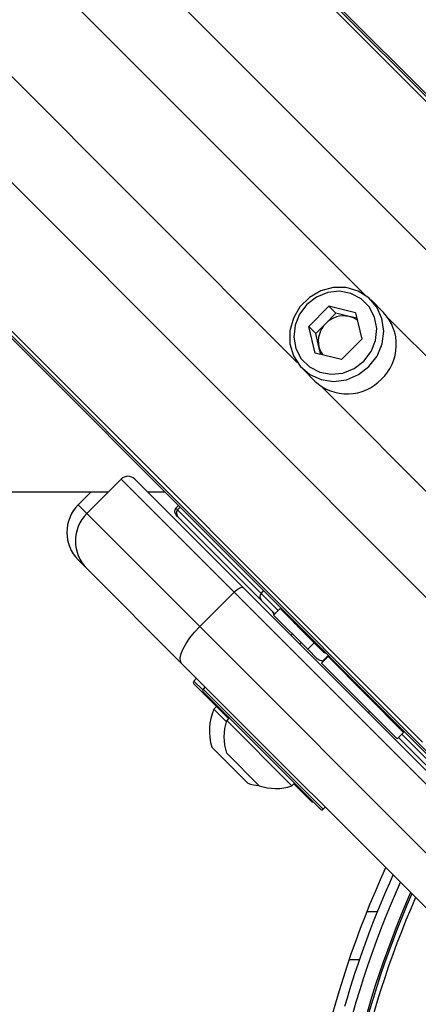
# Model space of a CAD drawing. Header units: millimetres. Extents: x 10 to 13239, y 20 to 10604.
# Tile 71 of 139: x 3818 to 3859, y 7177 to 7278. Entities that reach past the tile are written whole.
import ezdxf

# ---------------------------------------------------------------- set-up
doc = ezdxf.new("R2010")
doc.units = ezdxf.units.MM

msp = doc.modelspace()

# ---------------------------------------------------------------- linework, layer by layer
at = {"color": 8, "linetype": 'Continuous', "lineweight": 25}
for p, q in [((3892.44, 7236.71), (3171.35, 7957.79)), ((3884.55, 7229.32), (3163.31, 7950.57)), ((3866.66, 7211.43), (3145.42, 7932.68)), ((3859.27, 7203.55), (3138.79, 7924.03)), ((3853.34, 7249.6), (3324.8, 7778.15)), ((3846.38, 7242.64), (3317.83, 7771.19)), ((3880.5, 7222.45), (3855.79, 7247.16)), ((3873.54, 7215.48), (3848.83, 7240.19)), ((3823.81, 7227.98), (3824.7, 7227.09)), ((3833.88, 7227.64), (3834.05, 7227.46)), ((3834.05, 7227.46), (3834.3, 7227.74)), ((3842.65, 7218.87), (3842.9, 7219.15)), ((3842.65, 7218.87), (3844.41, 7217.1)), ((3835.72, 7209.84), (3836.64, 7208.93)), ((3836.69, 7209.02), (3849.06, 7196.65)), ((3857.14, 7204.37), (3864.43, 7197.08)), ((3853.56, 7186.14), (3854.64, 7186.14))]:
    msp.add_line(p, q, dxfattribs=at)
at = {"color": 7, "linetype": 'Continuous', "lineweight": 25}
for p, q in [((3893.91, 7235.75), (3289.08, 7840.57)), ((3860.24, 7202.08), (3255.8, 7806.52)), ((3861.44, 7200.61), (3263.42, 7798.63)), ((3895.38, 7234.55), (3755.41, 7374.52)), ((3855.27, 7247.79), (3853.98, 7249.08)), ((3849.65, 7248.42), (3847.57, 7246.34)), ((3852.37, 7247.76), (3849.65, 7248.42)), ((3850.36, 7247.7), (3849.65, 7248.42)), ((3852.37, 7247.76), (3853.03, 7245.03)), ((3850.36, 7247.7), (3849.32, 7246.66)), ((3851.73, 7247.37), (3850.36, 7247.7)), ((3852.51, 7247.18), (3851.73, 7247.37)), ((3848.22, 7243.61), (3847.57, 7246.34)), ((3848.29, 7245.62), (3847.57, 7246.34)), ((3849.32, 7246.66), (3848.29, 7245.62)), ((3848.61, 7244.26), (3848.29, 7245.62)), ((3850.95, 7242.96), (3853.03, 7245.03)), ((3848.8, 7243.47), (3848.61, 7244.26)), ((3850.95, 7242.96), (3848.22, 7243.61)), ((3846.91, 7242.01), (3848.2, 7240.72)), ((3828.24, 7230.63), (3824.7, 7227.09)), ((3839.87, 7218.99), (3828.24, 7230.63)), ((3829.65, 7230.63), (3840.82, 7219.46)), ((3825.15, 7229.32), (3823.81, 7227.98)), ((3830.95, 7229.32), (3832.72, 7229.32)), ((3834.13, 7227.92), (3833.88, 7227.64)), ((3834.05, 7227.46), (3842.65, 7218.87)), ((3824.7, 7227.09), (3836.33, 7215.46)), ((3834.05, 7226.79), (3833.9, 7226.95)), ((3842.65, 7218.19), (3834.05, 7226.79)), ((3824.7, 7221.43), (3823.81, 7222.32)), ((3834.47, 7211.66), (3824.7, 7221.43)), ((3840.82, 7219.46), (3870.81, 7189.47)), ((3839.87, 7218.99), (3836.33, 7215.46)), ((3869.86, 7189.01), (3839.87, 7218.99)), ((3844.08, 7216.77), (3842.65, 7218.19)), ((3844.61, 7217.3), (3843.95, 7216.64)), ((3847.47, 7213.12), (3843.95, 7216.64)), ((3844.01, 7216.7), (3843.99, 7216.71)), ((3848.12, 7213.78), (3844.61, 7217.3)), ((3836.33, 7215.46), (3866.32, 7185.47)), ((3845.89, 7214.71), (3845.73, 7214.55)), ((3845.89, 7214.71), (3845.73, 7214.55)), ((3846.78, 7213.81), (3846.62, 7213.65)), ((3846.78, 7213.81), (3846.62, 7213.65)), ((3848.12, 7213.78), (3847.47, 7213.12)), ((3849.06, 7212.84), (3848.12, 7213.78)), ((3847.47, 7213.12), (3848.44, 7212.15)), ((3848.89, 7211.7), (3849.55, 7212.36)), ((3848.99, 7211.89), (3849.57, 7212.47)), ((3849.02, 7211.85), (3849.61, 7212.44)), ((3849.55, 7212.36), (3849.54, 7212.36)), ((3857.34, 7204.57), (3849.55, 7212.36)), ((3864.46, 7181.68), (3834.47, 7211.66)), ((3848.89, 7211.71), (3848.89, 7211.7)), ((3856.68, 7203.91), (3848.89, 7211.7)), ((3848.99, 7211.89), (3849.08, 7211.91)), ((3836.01, 7210.13), (3835.72, 7209.84)), ((3839.3, 7205.98), (3835.72, 7209.56)), ((3836.9, 7209.24), (3836.69, 7209.02)), ((3848.78, 7196.65), (3836.69, 7208.74)), ((3838.06, 7207.23), (3837.79, 7206.96)), ((3839.07, 7205.68), (3837.79, 7206.96)), ((3853.69, 7206.58), (3853.85, 7206.74)), ((3853.69, 7206.58), (3853.85, 7206.74)), ((3839.37, 7206.05), (3839.11, 7205.78)), ((3845.82, 7199.07), (3839.11, 7205.78)), ((3856.68, 7203.91), (3857.34, 7204.57)), ((3863.75, 7197.1), (3856.8, 7204.04)), ((3841.29, 7199.33), (3837.58, 7203.04)), ((3842.47, 7199.07), (3839.11, 7202.43)), ((3845.82, 7199.07), (3846.09, 7199.34)), ((3847.82, 7197.47), (3846.02, 7199.26)), ((3849.06, 7196.65), (3849.27, 7196.86)), ((3852.77, 7181.14), (3851.72, 7181.14))]:
    msp.add_line(p, q, dxfattribs=at)
at = {"color": 7, "linetype": 'Continuous', "lineweight": 25, "flags": 128}
for points in [[(3853.77, 7242.22), (3854.6, 7243.29), (3855.12, 7244.54), (3855.3, 7245.86), (3855.11, 7247.15), (3854.58, 7248.33), (3853.74, 7249.3), (3852.66, 7249.99), (3851.41, 7250.35), (3850.09, 7250.36), (3848.8, 7250), (3847.63, 7249.32), (3846.66, 7248.36), (3845.98, 7247.19), (3845.63, 7245.89), (3845.63, 7244.57), (3846, 7243.33), (3846.69, 7242.24), (3847.66, 7241.41), (3848.83, 7240.87), (3850.13, 7240.69), (3851.45, 7240.86), (3852.69, 7241.39), (3853.77, 7242.22)], [(3853.23, 7242.76), (3853.99, 7243.75), (3854.44, 7244.91), (3854.57, 7246.12), (3854.35, 7247.3), (3853.8, 7248.35), (3852.96, 7249.18), (3851.91, 7249.73), (3850.73, 7249.96), (3849.52, 7249.83), (3848.37, 7249.37), (3847.37, 7248.62), (3846.61, 7247.62), (3846.15, 7246.47), (3846.03, 7245.25), (3846.25, 7244.07), (3846.8, 7243.02), (3847.64, 7242.19), (3848.69, 7241.64), (3849.87, 7241.42), (3851.08, 7241.54), (3852.23, 7242), (3853.23, 7242.76)], [(3584.56, 7229.21), (3627.39, 7229.23), (3670.23, 7229.25), (3713.06, 7229.27), (3755.89, 7229.29), (3798.73, 7229.31), (3826.93, 7229.32)], [(3839.87, 7218.99), (3840.01, 7219.13), (3840.16, 7219.25), (3840.3, 7219.35), (3840.44, 7219.42), (3840.56, 7219.47), (3840.67, 7219.5), (3840.76, 7219.49), (3840.82, 7219.46)], [(3834.47, 7211.66), (3834.34, 7211.91), (3834.32, 7212.25), (3834.41, 7212.68), (3834.62, 7213.17), (3834.93, 7213.72), (3835.33, 7214.3), (3835.8, 7214.89), (3836.33, 7215.46)]]:
    msp.add_lwpolyline(points, dxfattribs=at)
at = {"color": 7, "linetype": 'Continuous', "lineweight": 25}
for centre, radius, start, end in [((3851.74, 7244.46), 4.85, 313.2414, 43.2877), ((3851.16, 7244.86), 2.57, 77.3516, 135.6096), ((3851.19, 7245.14), 2.3, 53.5533, 76.6221), ((3851.12, 7244.82), 2.57, 134.3904, 192.6484), ((3850.85, 7244.79), 2.3, 193.3779, 216.4467), ((3851.52, 7244.25), 4.85, 226.7123, 316.7586), ((3828.94, 7229.92), 1, 45, 135), ((3826.64, 7225.15), 4, 135, 225), ((3834.25, 7227.3), 0.5, 138, 225), ((3834.41, 7227.13), 0.487, 136.5772, 223.6997), ((3827.53, 7224.26), 4, 135, 225), ((3843, 7218.53), 0.487, 136.5772, 223.6997), ((3844.34, 7217.07), 0.5, 188.1301, 225), ((3846.73, 7216.59), 1, 225, 250.8419), ((3835.87, 7209.7), 0.2, 135, 225), ((3836.83, 7208.88), 0.2, 135, 225), ((3842.97, 7204.72), 5.65, 156.6102, 197.2991), ((3856.63, 7206.69), 1, 199.1581, 225), ((3844.15, 7204.11), 5.32, 161.6616, 198.4591), ((3842.97, 7204.72), 5.65, 252.7009, 264.621), ((3844.15, 7204.11), 5.32, 251.5409, 288.3384), ((3847.96, 7197.61), 0.2, 225, 285), ((3848.92, 7196.79), 0.2, 225, 315), ((3947.34, 7148.64), 101, 155.4268, 180), ((3947.34, 7148.64), 99, 155.8585, 204.1415), ((3947.34, 7148.64), 100, 155.6403, 163.9094), ((3947.34, 7148.64), 97.6, 156.1724, 203.8276)]:
    msp.add_arc(centre, radius, start, end, dxfattribs=at)
at = {"color": 8, "linetype": 'Continuous', "lineweight": 25}
for radius, start, end in [(97.43, 156.2097, 203.7903), (96.93, 156.3244, 203.6756)]:
    msp.add_arc((3947.34, 7148.64), radius, start, end, dxfattribs=at)
at = {"color": 7, "linetype": 'Continuous', "lineweight": 25}
for points, knots in [([(3849.32, 7212.72), (3849.29, 7212.73), (3849.18, 7212.74), (3849.11, 7212.8), (3849.06, 7212.84)], [0, 0, 0, 0, 0.352331, 1, 1, 1, 1]), ([(3849.54, 7212.36), (3849.54, 7212.37), (3849.55, 7212.37), (3849.6, 7212.42), (3849.61, 7212.43)], [0, 0, 0, 0, 0.803632, 1, 1, 1, 1]), ([(3848.99, 7211.89), (3848.83, 7211.93), (3848.62, 7211.99), (3848.48, 7212.12), (3848.44, 7212.15)], [0, 0, 0, 0, 0.7748184, 1, 1, 1, 1]), ([(3848.89, 7211.71), (3848.9, 7211.72), (3848.92, 7211.74), (3849, 7211.83), (3849.02, 7211.85)], [0, 0, 0, 0, 0.765583, 1, 1, 1, 1])]:
    msp.add_open_spline(points, degree=3, knots=knots, dxfattribs=at)

doc.saveas('drawing.dxf')
